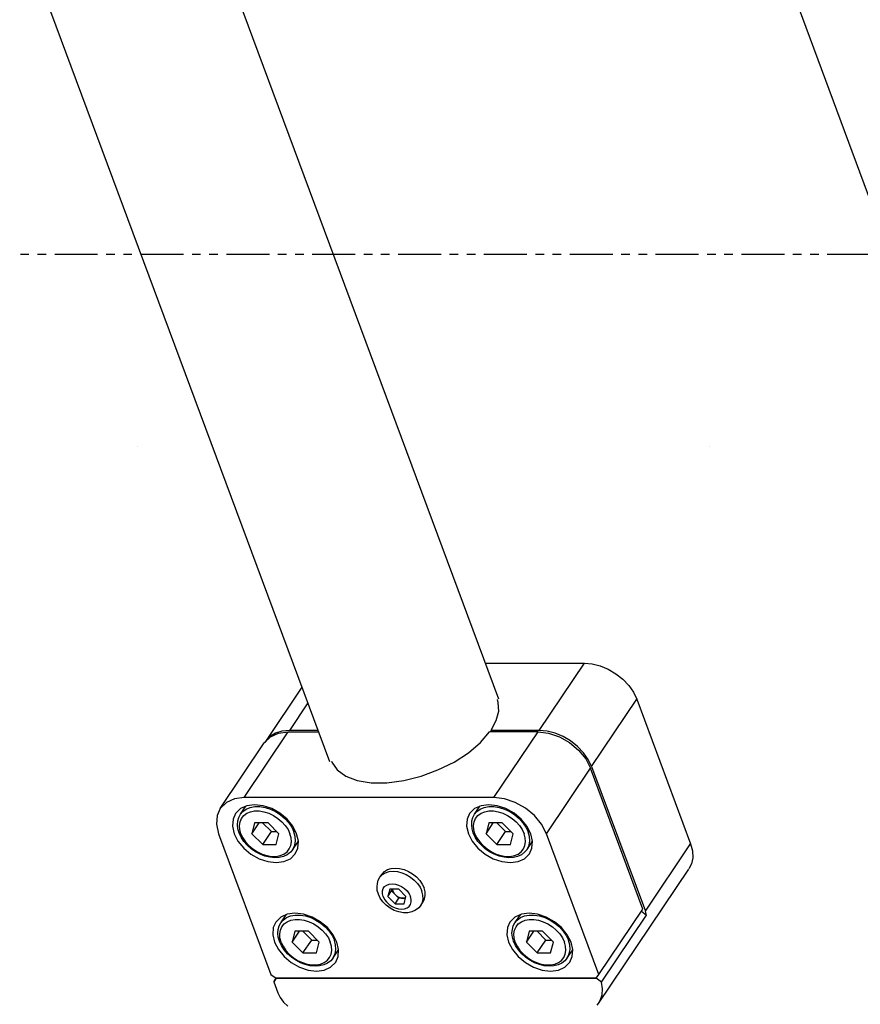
# Model space of a CAD drawing. Header units: millimetres. Extents: x 0 to 7560, y 0 to 5346.
# Tile 127 of 242: x 4346 to 4439, y 2112 to 2222. Entities that reach past the tile are written whole.
import ezdxf

# ---------------------------------------------------------------- set-up
doc = ezdxf.new("R2010")
doc.units = ezdxf.units.MM
doc.linetypes.add('PHANTOM2', pattern=[31.75, 15.875, -3.175, 3.175, -3.175, 3.175, -3.175])
for name, color, linetype in [('CSH-ST-M4-20_PBL186', 7, 'Continuous'), ('CSH-ST-M4-20_PBL187', 7, 'Continuous'), ('CSH-ST-M4-20_PBL188', 7, 'Continuous'), ('CSH-ST-M4-20_PBL189', 7, 'Continuous'), ('M2301901_PBL199', 7, 'Continuous'), ('M2302501_PBL184', 7, 'Continuous'), ('M2310102_PBL238', 7, 'Continuous'), ('M2310102_PBL256', 7, 'Continuous'), ('MISUMI_FCBBS3-5-25_PBL201', 7, 'Continuous')]:
    doc.layers.add(name, color=color, linetype=linetype)

# ---------------------------------------------------------------- blocks, each defined once
blk = doc.blocks.new('A$C86968656')
at = {"layer": 'CSH-ST-M4-20_PBL186', "color": 7}
for p, q in [((-117.69, 115.8), (-117.09, 116.69)), ((-118.02, 114.64), (-117.98, 115.06)), ((-117.98, 115.06), (-117.87, 115.45)), ((-117.87, 115.45), (-117.69, 115.8)), ((-116.12, 114.85), (-116.42, 113.64)), ((-116.42, 113.64), (-115.61, 114.85)), ((-114.62, 114.85), (-116.12, 114.85)), ((-115.23, 114.85), (-114.26, 113.87)), ((-113.42, 113.64), (-114.62, 114.85)), ((-117.97, 114.19), (-118.02, 114.64)), ((-117.84, 113.73), (-117.97, 114.19)), ((-117.62, 113.25), (-117.84, 113.73)), ((-115.23, 112.44), (-114.26, 113.87)), ((-114.26, 113.87), (-113.65, 113.87)), ((-117.31, 112.79), (-117.62, 113.25)), ((-116.94, 112.36), (-117.31, 112.79)), ((-116.42, 113.64), (-115.23, 112.44)), ((-113.73, 112.44), (-113.42, 113.64)), ((-111.88, 111.9), (-111.27, 112.8)), ((-116.51, 111.97), (-116.94, 112.36)), ((-116.03, 111.63), (-116.51, 111.97)), ((-115.51, 111.36), (-116.03, 111.63)), ((-115.23, 112.44), (-113.73, 112.44)), ((-112.15, 111.58), (-112.5, 111.32)), ((-111.88, 111.9), (-112.15, 111.58)), ((-114.97, 111.15), (-115.51, 111.36)), ((-114.43, 111.02), (-114.97, 111.15)), ((-113.89, 110.97), (-114.43, 111.02)), ((-113.38, 111.01), (-113.89, 110.97)), ((-112.91, 111.12), (-113.38, 111.01)), ((-112.5, 111.32), (-112.91, 111.12))]:
    blk.add_line(p, q, dxfattribs=at)
at = {"layer": 'CSH-ST-M4-20_PBL186', "color": 2}
for p, q in [((-117.69, 115.8), (-117.44, 116.09)), ((-117.44, 116.09), (-117.07, 116.36)), ((-117.32, 115.66), (-116.98, 115.9)), ((-117.07, 116.36), (-116.62, 116.55)), ((-116.98, 115.9), (-116.57, 116.07)), ((-116.62, 116.55), (-116.1, 116.65)), ((-116.57, 116.07), (-116.11, 116.16)), ((-116.11, 116.16), (-115.61, 116.16)), ((-116.1, 116.65), (-115.54, 116.65)), ((-115.61, 116.16), (-115.08, 116.07)), ((-115.54, 116.65), (-114.96, 116.55)), ((-115.08, 116.07), (-114.55, 115.9)), ((-114.96, 116.55), (-114.37, 116.36)), ((-114.55, 115.9), (-114.03, 115.66)), ((-114.37, 116.36), (-113.79, 116.09)), ((-113.79, 116.09), (-113.25, 115.74)), ((-117.81, 114.55), (-117.74, 114.97)), ((-117.74, 114.97), (-117.57, 115.34)), ((-117.57, 115.34), (-117.32, 115.66)), ((-114.03, 115.66), (-113.54, 115.34)), ((-113.54, 115.34), (-113.1, 114.97)), ((-113.25, 115.74), (-112.76, 115.33)), ((-113.1, 114.97), (-112.72, 114.55)), ((-112.76, 115.33), (-112.33, 114.87)), ((-112.33, 114.87), (-112, 114.37)), ((-117.78, 114.11), (-117.81, 114.55)), ((-117.65, 113.64), (-117.78, 114.11)), ((-112.72, 114.55), (-112.41, 114.11)), ((-112.41, 114.11), (-112.2, 113.64)), ((-112, 114.37), (-111.75, 113.85)), ((-111.61, 113.33), (-111.75, 113.85)), ((-117.65, 113.64), (-117.43, 113.18)), ((-117.43, 113.18), (-117.13, 112.73)), ((-117.13, 112.73), (-116.75, 112.31)), ((-112.07, 113.18), (-112.2, 113.64)), ((-112.11, 112.31), (-112.04, 112.73)), ((-112.04, 112.73), (-112.07, 113.18)), ((-111.66, 112.37), (-111.58, 112.84)), ((-111.58, 112.84), (-111.61, 113.33)), ((-116.75, 112.31), (-116.31, 111.94)), ((-116.31, 111.94), (-115.82, 111.62)), ((-115.82, 111.62), (-115.3, 111.38)), ((-112.87, 111.38), (-112.53, 111.62)), ((-112.53, 111.62), (-112.27, 111.94)), ((-112.27, 111.94), (-112.11, 112.31)), ((-111.88, 111.9), (-111.84, 111.96)), ((-111.84, 111.96), (-111.66, 112.37)), ((-115.3, 111.38), (-114.77, 111.21)), ((-114.77, 111.21), (-114.24, 111.12)), ((-114.24, 111.12), (-113.74, 111.12)), ((-113.74, 111.12), (-113.27, 111.21)), ((-113.27, 111.21), (-112.87, 111.38))]:
    blk.add_line(p, q, dxfattribs=at)
at = {"layer": 'CSH-ST-M4-20_PBL187', "color": 7}
for p, q in [((-91.71, 115.8), (-91.11, 116.69)), ((-92.04, 114.64), (-92, 115.06)), ((-92, 115.06), (-91.89, 115.45)), ((-91.89, 115.45), (-91.71, 115.8)), ((-90.14, 114.85), (-90.44, 113.64)), ((-90.44, 113.64), (-89.63, 114.85)), ((-88.64, 114.85), (-90.14, 114.85)), ((-89.25, 114.85), (-88.28, 113.87)), ((-87.44, 113.64), (-88.64, 114.85)), ((-91.99, 114.19), (-92.04, 114.64)), ((-91.86, 113.73), (-91.99, 114.19)), ((-91.64, 113.25), (-91.86, 113.73)), ((-89.25, 112.44), (-88.28, 113.87)), ((-88.28, 113.87), (-87.67, 113.87)), ((-91.33, 112.79), (-91.64, 113.25)), ((-90.96, 112.36), (-91.33, 112.79)), ((-90.44, 113.64), (-89.25, 112.44)), ((-87.75, 112.44), (-87.44, 113.64)), ((-85.9, 111.9), (-85.29, 112.8)), ((-90.53, 111.97), (-90.96, 112.36)), ((-90.05, 111.63), (-90.53, 111.97)), ((-89.53, 111.36), (-90.05, 111.63)), ((-89.25, 112.44), (-87.75, 112.44)), ((-86.17, 111.58), (-86.52, 111.32)), ((-85.9, 111.9), (-86.17, 111.58)), ((-88.99, 111.15), (-89.53, 111.36)), ((-88.45, 111.02), (-88.99, 111.15)), ((-87.91, 110.97), (-88.45, 111.02)), ((-87.4, 111.01), (-87.91, 110.97)), ((-86.93, 111.12), (-87.4, 111.01)), ((-86.52, 111.32), (-86.93, 111.12))]:
    blk.add_line(p, q, dxfattribs=at)
at = {"layer": 'CSH-ST-M4-20_PBL187', "color": 2}
for p, q in [((-91.71, 115.8), (-91.46, 116.09)), ((-91.46, 116.09), (-91.09, 116.36)), ((-91.34, 115.66), (-91, 115.9)), ((-91.09, 116.36), (-90.64, 116.55)), ((-91, 115.9), (-90.59, 116.07)), ((-90.64, 116.55), (-90.12, 116.65)), ((-90.59, 116.07), (-90.13, 116.16)), ((-90.13, 116.16), (-89.63, 116.16)), ((-90.12, 116.65), (-89.56, 116.65)), ((-89.63, 116.16), (-89.1, 116.07)), ((-89.56, 116.65), (-88.98, 116.55)), ((-89.1, 116.07), (-88.57, 115.9)), ((-88.98, 116.55), (-88.39, 116.36)), ((-88.57, 115.9), (-88.05, 115.66)), ((-88.39, 116.36), (-87.81, 116.09)), ((-87.81, 116.09), (-87.27, 115.74)), ((-91.83, 114.55), (-91.76, 114.97)), ((-91.76, 114.97), (-91.59, 115.34)), ((-91.59, 115.34), (-91.34, 115.66)), ((-88.05, 115.66), (-87.56, 115.34)), ((-87.56, 115.34), (-87.12, 114.97)), ((-87.27, 115.74), (-86.77, 115.33)), ((-87.12, 114.97), (-86.74, 114.55)), ((-86.77, 115.33), (-86.35, 114.87)), ((-86.35, 114.87), (-86.01, 114.37)), ((-91.8, 114.11), (-91.83, 114.55)), ((-91.67, 113.64), (-91.8, 114.11)), ((-86.74, 114.55), (-86.43, 114.11)), ((-86.43, 114.11), (-86.21, 113.64)), ((-86.01, 114.37), (-85.77, 113.85)), ((-85.63, 113.33), (-85.77, 113.85)), ((-91.67, 113.64), (-91.45, 113.18)), ((-91.45, 113.18), (-91.15, 112.73)), ((-91.15, 112.73), (-90.77, 112.31)), ((-86.09, 113.18), (-86.21, 113.64)), ((-86.13, 112.31), (-86.06, 112.73)), ((-86.06, 112.73), (-86.09, 113.18)), ((-85.68, 112.37), (-85.6, 112.84)), ((-85.6, 112.84), (-85.63, 113.33)), ((-90.77, 112.31), (-90.33, 111.94)), ((-90.33, 111.94), (-89.84, 111.62)), ((-89.84, 111.62), (-89.32, 111.38)), ((-86.89, 111.38), (-86.55, 111.62)), ((-86.55, 111.62), (-86.29, 111.94)), ((-86.29, 111.94), (-86.13, 112.31)), ((-85.9, 111.9), (-85.86, 111.96)), ((-85.86, 111.96), (-85.68, 112.37)), ((-89.32, 111.38), (-88.79, 111.21)), ((-88.79, 111.21), (-88.26, 111.12)), ((-88.26, 111.12), (-87.76, 111.12)), ((-87.76, 111.12), (-87.29, 111.21)), ((-87.29, 111.21), (-86.89, 111.38))]:
    blk.add_line(p, q, dxfattribs=at)
at = {"layer": 'CSH-ST-M4-20_PBL188', "color": 7}
for p, q in [((-122.16, 127.84), (-121.57, 128.73)), ((-122.49, 126.67), (-122.46, 127.1)), ((-122.46, 127.1), (-122.35, 127.49)), ((-122.35, 127.49), (-122.16, 127.84)), ((-120.6, 126.88), (-120.9, 125.68)), ((-120.9, 125.68), (-120.09, 126.88)), ((-119.1, 126.88), (-120.6, 126.88)), ((-119.71, 126.88), (-118.74, 125.91)), ((-117.9, 125.68), (-119.1, 126.88)), ((-122.44, 126.22), (-122.49, 126.67)), ((-122.31, 125.77), (-122.44, 126.22)), ((-122.09, 125.29), (-122.31, 125.77)), ((-119.7, 124.48), (-118.74, 125.91)), ((-118.74, 125.91), (-118.13, 125.91)), ((-121.79, 124.83), (-122.09, 125.29)), ((-121.42, 124.4), (-121.79, 124.83)), ((-120.9, 125.68), (-119.7, 124.48)), ((-118.2, 124.48), (-117.9, 125.68)), ((-116.35, 123.93), (-115.74, 124.84)), ((-120.98, 124.01), (-121.42, 124.4)), ((-120.5, 123.67), (-120.98, 124.01)), ((-119.99, 123.4), (-120.5, 123.67)), ((-119.7, 124.48), (-118.2, 124.48)), ((-116.63, 123.61), (-116.97, 123.35)), ((-116.35, 123.93), (-116.63, 123.61)), ((-119.45, 123.19), (-119.99, 123.4)), ((-118.9, 123.06), (-119.45, 123.19)), ((-118.37, 123.01), (-118.9, 123.06)), ((-117.86, 123.04), (-118.37, 123.01)), ((-117.39, 123.16), (-117.86, 123.04)), ((-116.97, 123.35), (-117.39, 123.16))]:
    blk.add_line(p, q, dxfattribs=at)
at = {"layer": 'CSH-ST-M4-20_PBL188', "color": 2}
for p, q in [((-122.16, 127.84), (-121.92, 128.13)), ((-121.92, 128.13), (-121.54, 128.4)), ((-121.79, 127.7), (-121.46, 127.94)), ((-121.54, 128.4), (-121.09, 128.59)), ((-121.46, 127.94), (-121.05, 128.11)), ((-121.09, 128.59), (-120.58, 128.68)), ((-121.05, 128.11), (-120.59, 128.2)), ((-120.59, 128.2), (-120.08, 128.2)), ((-120.58, 128.68), (-120.02, 128.68)), ((-120.08, 128.2), (-119.56, 128.11)), ((-120.02, 128.68), (-119.43, 128.59)), ((-119.56, 128.11), (-119.02, 127.94)), ((-119.43, 128.59), (-118.84, 128.4)), ((-119.02, 127.94), (-118.5, 127.7)), ((-118.84, 128.4), (-118.26, 128.13)), ((-118.26, 128.13), (-117.72, 127.78)), ((-122.28, 126.59), (-122.21, 127.01)), ((-122.21, 127.01), (-122.05, 127.38)), ((-122.05, 127.38), (-121.79, 127.7)), ((-118.5, 127.7), (-118.02, 127.38)), ((-118.02, 127.38), (-117.57, 127.01)), ((-117.72, 127.78), (-117.23, 127.37)), ((-117.57, 127.01), (-117.19, 126.59)), ((-117.23, 127.37), (-116.81, 126.9)), ((-116.81, 126.9), (-116.47, 126.4)), ((-122.25, 126.14), (-122.28, 126.59)), ((-122.13, 125.68), (-122.25, 126.14)), ((-117.19, 126.59), (-116.89, 126.14)), ((-116.89, 126.14), (-116.67, 125.68)), ((-116.47, 126.4), (-116.23, 125.89)), ((-116.09, 125.37), (-116.23, 125.89)), ((-122.13, 125.68), (-121.91, 125.21)), ((-121.91, 125.21), (-121.6, 124.77)), ((-121.6, 124.77), (-121.22, 124.35)), ((-116.54, 125.21), (-116.67, 125.68)), ((-116.58, 124.35), (-116.51, 124.77)), ((-116.51, 124.77), (-116.54, 125.21)), ((-116.13, 124.41), (-116.05, 124.87)), ((-116.05, 124.87), (-116.09, 125.37)), ((-121.22, 124.35), (-120.78, 123.98)), ((-120.78, 123.98), (-120.29, 123.66)), ((-120.29, 123.66), (-119.77, 123.42)), ((-117.34, 123.42), (-117, 123.66)), ((-117, 123.66), (-116.75, 123.98)), ((-116.75, 123.98), (-116.58, 124.35)), ((-116.35, 123.93), (-116.31, 124)), ((-116.31, 124), (-116.13, 124.41)), ((-119.77, 123.42), (-119.24, 123.25)), ((-119.24, 123.25), (-118.71, 123.16)), ((-118.71, 123.16), (-118.21, 123.16)), ((-118.21, 123.16), (-117.75, 123.25)), ((-117.75, 123.25), (-117.34, 123.42))]:
    blk.add_line(p, q, dxfattribs=at)
at = {"layer": 'CSH-ST-M4-20_PBL189', "color": 7}
for p, q in [((-96.18, 127.84), (-95.59, 128.73)), ((-96.51, 126.67), (-96.48, 127.1)), ((-96.48, 127.1), (-96.37, 127.49)), ((-96.37, 127.49), (-96.18, 127.84)), ((-94.61, 126.88), (-94.92, 125.68)), ((-94.92, 125.68), (-94.11, 126.88)), ((-93.11, 126.88), (-94.61, 126.88)), ((-93.73, 126.88), (-92.76, 125.91)), ((-91.92, 125.68), (-93.11, 126.88)), ((-96.46, 126.22), (-96.51, 126.67)), ((-96.33, 125.77), (-96.46, 126.22)), ((-96.11, 125.29), (-96.33, 125.77)), ((-93.72, 124.48), (-92.76, 125.91)), ((-92.76, 125.91), (-92.14, 125.91)), ((-95.81, 124.83), (-96.11, 125.29)), ((-95.44, 124.4), (-95.81, 124.83)), ((-94.92, 125.68), (-93.72, 124.48)), ((-92.22, 124.48), (-91.92, 125.68)), ((-90.37, 123.93), (-89.76, 124.84)), ((-95, 124.01), (-95.44, 124.4)), ((-94.52, 123.67), (-95, 124.01)), ((-94.01, 123.4), (-94.52, 123.67)), ((-93.72, 124.48), (-92.22, 124.48)), ((-90.64, 123.61), (-90.99, 123.35)), ((-90.37, 123.93), (-90.64, 123.61)), ((-93.47, 123.19), (-94.01, 123.4)), ((-92.92, 123.06), (-93.47, 123.19)), ((-92.39, 123.01), (-92.92, 123.06)), ((-91.88, 123.04), (-92.39, 123.01)), ((-91.41, 123.16), (-91.88, 123.04)), ((-90.99, 123.35), (-91.41, 123.16))]:
    blk.add_line(p, q, dxfattribs=at)
at = {"layer": 'CSH-ST-M4-20_PBL189', "color": 2}
for p, q in [((-96.18, 127.84), (-95.94, 128.13)), ((-95.94, 128.13), (-95.56, 128.4)), ((-95.81, 127.7), (-95.47, 127.94)), ((-95.56, 128.4), (-95.11, 128.59)), ((-95.47, 127.94), (-95.07, 128.11)), ((-95.11, 128.59), (-94.6, 128.68)), ((-95.07, 128.11), (-94.6, 128.2)), ((-94.6, 128.68), (-94.04, 128.68)), ((-94.6, 128.2), (-94.1, 128.2)), ((-94.1, 128.2), (-93.57, 128.11)), ((-94.04, 128.68), (-93.45, 128.59)), ((-93.57, 128.11), (-93.04, 127.94)), ((-93.45, 128.59), (-92.86, 128.4)), ((-93.04, 127.94), (-92.52, 127.7)), ((-92.86, 128.4), (-92.28, 128.13)), ((-92.28, 128.13), (-91.74, 127.78)), ((-96.3, 126.59), (-96.23, 127.01)), ((-96.23, 127.01), (-96.07, 127.38)), ((-96.07, 127.38), (-95.81, 127.7)), ((-92.52, 127.7), (-92.03, 127.38)), ((-92.03, 127.38), (-91.59, 127.01)), ((-91.74, 127.78), (-91.25, 127.37)), ((-91.59, 127.01), (-91.21, 126.59)), ((-91.25, 127.37), (-90.83, 126.9)), ((-90.83, 126.9), (-90.49, 126.4)), ((-96.27, 126.14), (-96.3, 126.59)), ((-96.15, 125.68), (-96.27, 126.14)), ((-91.21, 126.59), (-90.91, 126.14)), ((-90.91, 126.14), (-90.69, 125.68)), ((-90.49, 126.4), (-90.25, 125.89)), ((-90.11, 125.37), (-90.25, 125.89)), ((-96.15, 125.68), (-95.93, 125.21)), ((-95.93, 125.21), (-95.62, 124.77)), ((-95.62, 124.77), (-95.24, 124.35)), ((-90.56, 125.21), (-90.69, 125.68)), ((-90.6, 124.35), (-90.53, 124.77)), ((-90.53, 124.77), (-90.56, 125.21)), ((-90.15, 124.41), (-90.07, 124.87)), ((-90.07, 124.87), (-90.11, 125.37)), ((-95.24, 124.35), (-94.8, 123.98)), ((-94.8, 123.98), (-94.31, 123.66)), ((-94.31, 123.66), (-93.79, 123.42)), ((-91.36, 123.42), (-91.02, 123.66)), ((-91.02, 123.66), (-90.77, 123.98)), ((-90.77, 123.98), (-90.6, 124.35)), ((-90.37, 123.93), (-90.33, 124)), ((-90.33, 124), (-90.15, 124.41)), ((-93.79, 123.42), (-93.26, 123.25)), ((-93.26, 123.25), (-92.73, 123.16)), ((-92.73, 123.16), (-92.23, 123.16)), ((-92.23, 123.16), (-91.77, 123.25)), ((-91.77, 123.25), (-91.36, 123.42))]:
    blk.add_line(p, q, dxfattribs=at)
at = {"layer": 'M2301901_PBL199', "color": 2}
for p, q in [((-121.76, 129.69), (-116.86, 136.97)), ((-94.04, 129.69), (-89.15, 136.97)), ((-88.22, 125.68), (-83.33, 132.96))]:
    blk.add_line(p, q, dxfattribs=at)
at = {"layer": 'M2301901_PBL199', "color": 7}
for p, q in [((-118.83, 136.43), (-117.93, 136.83)), ((-117.93, 136.83), (-116.86, 136.97)), ((-116.86, 136.97), (-113.49, 136.97)), ((-95.55, 135.79), (-94.52, 136.97)), ((-89.15, 136.97), (-94.52, 136.97)), ((-89.15, 136.97), (-87.98, 136.83)), ((-87.98, 136.83), (-86.78, 136.43)), ((-124.41, 128.47), (-119.52, 135.75)), ((-119.52, 135.75), (-118.83, 136.43)), ((-96.88, 134.66), (-95.55, 135.79)), ((-86.78, 136.43), (-85.65, 135.8)), ((-85.65, 135.8), (-84.65, 134.96)), ((-98.47, 133.63), (-96.88, 134.66)), ((-84.65, 134.96), (-83.86, 134)), ((-112.07, 133.74), (-112.03, 133.63)), ((-112.03, 133.63), (-111.43, 132.75)), ((-100.25, 132.75), (-98.47, 133.63)), ((-83.86, 134), (-83.33, 132.96)), ((-111.43, 132.75), (-110.47, 132.05)), ((-102.13, 132.06), (-100.25, 132.75)), ((-77.51, 117.31), (-83.33, 132.96)), ((-110.47, 132.05), (-109.2, 131.58)), ((-109.2, 131.58), (-107.66, 131.33)), ((-107.66, 131.33), (-105.92, 131.33)), ((-105.92, 131.33), (-104.05, 131.58)), ((-104.05, 131.58), (-102.13, 132.06)), ((-123.72, 129.15), (-124.41, 128.47)), ((-122.83, 129.55), (-123.72, 129.15)), ((-121.76, 129.69), (-122.83, 129.55)), ((-94.04, 129.69), (-121.76, 129.69)), ((-92.87, 129.55), (-94.04, 129.69)), ((-91.68, 129.15), (-92.87, 129.55)), ((-90.54, 128.52), (-91.68, 129.15)), ((-124.41, 128.47), (-124.76, 127.69)), ((-122.72, 127.91), (-122.99, 127.28)), ((-122.16, 128.46), (-122.72, 127.91)), ((-121.45, 128.78), (-122.16, 128.46)), ((-120.59, 128.89), (-121.45, 128.78)), ((-119.65, 128.78), (-120.59, 128.89)), ((-118.7, 128.46), (-119.65, 128.78)), ((-117.79, 127.95), (-118.7, 128.46)), ((-116.99, 127.28), (-117.79, 127.95)), ((-96.74, 127.91), (-97.01, 127.28)), ((-96.18, 128.46), (-96.74, 127.91)), ((-95.47, 128.78), (-96.18, 128.46)), ((-94.61, 128.89), (-95.47, 128.78)), ((-93.67, 128.78), (-94.61, 128.89)), ((-92.72, 128.46), (-93.67, 128.78)), ((-91.81, 127.95), (-92.72, 128.46)), ((-91.01, 127.28), (-91.81, 127.95)), ((-89.55, 127.69), (-90.54, 128.52)), ((-124.76, 127.69), (-124.83, 126.72)), ((-122.99, 127.28), (-123.05, 126.51)), ((-116.36, 126.51), (-116.99, 127.28)), ((-97.01, 127.28), (-97.07, 126.51)), ((-90.38, 126.51), (-91.01, 127.28)), ((-88.75, 126.72), (-89.55, 127.69)), ((-124.83, 126.72), (-124.59, 125.68)), ((-123.05, 126.51), (-122.86, 125.68)), ((-115.93, 125.68), (-116.36, 126.51)), ((-97.07, 126.51), (-96.88, 125.68)), ((-89.95, 125.68), (-90.38, 126.51)), ((-88.22, 125.68), (-88.75, 126.72)), ((-124.59, 125.68), (-118.78, 110.03)), ((-122.86, 125.68), (-122.44, 124.85)), ((-122.44, 124.85), (-121.8, 124.07)), ((-115.74, 124.85), (-115.93, 125.68)), ((-115.8, 124.07), (-115.74, 124.85)), ((-96.88, 125.68), (-96.45, 124.85)), ((-96.45, 124.85), (-95.82, 124.07)), ((-89.76, 124.85), (-89.95, 125.68)), ((-89.82, 124.07), (-89.76, 124.85)), ((-82.4, 110.03), (-88.22, 125.68)), ((-121.8, 124.07), (-121, 123.41)), ((-116.08, 123.45), (-115.8, 124.07)), ((-95.82, 124.07), (-95.02, 123.41)), ((-90.1, 123.45), (-89.82, 124.07)), ((-121, 123.41), (-120.1, 122.9)), ((-120.1, 122.9), (-119.14, 122.58)), ((-119.14, 122.58), (-118.2, 122.47)), ((-118.2, 122.47), (-117.35, 122.58)), ((-117.35, 122.58), (-116.63, 122.9)), ((-116.63, 122.9), (-116.08, 123.45)), ((-95.02, 123.41), (-94.12, 122.9)), ((-94.12, 122.9), (-93.16, 122.58)), ((-93.16, 122.58), (-92.22, 122.47)), ((-92.22, 122.47), (-91.37, 122.58)), ((-91.37, 122.58), (-90.65, 122.9)), ((-90.65, 122.9), (-90.1, 123.45)), ((-82.4, 110.03), (-77.51, 117.31)), ((-118.24, 115.87), (-118.52, 115.25)), ((-117.69, 116.42), (-118.24, 115.87)), ((-116.97, 116.74), (-117.69, 116.42)), ((-116.12, 116.85), (-116.97, 116.74)), ((-115.18, 116.74), (-116.12, 116.85)), ((-114.22, 116.42), (-115.18, 116.74)), ((-113.32, 115.91), (-114.22, 116.42)), ((-112.52, 115.25), (-113.32, 115.91)), ((-92.26, 115.87), (-92.54, 115.25)), ((-91.71, 116.42), (-92.26, 115.87)), ((-90.99, 116.74), (-91.71, 116.42)), ((-90.14, 116.85), (-90.99, 116.74)), ((-89.2, 116.74), (-90.14, 116.85)), ((-88.24, 116.42), (-89.2, 116.74)), ((-87.34, 115.91), (-88.24, 116.42)), ((-86.54, 115.25), (-87.34, 115.91)), ((-118.52, 115.25), (-118.58, 114.47)), ((-111.89, 114.47), (-112.52, 115.25)), ((-92.54, 115.25), (-92.6, 114.47)), ((-85.91, 114.47), (-86.54, 115.25)), ((-118.58, 114.47), (-118.39, 113.64)), ((-111.46, 113.64), (-111.89, 114.47)), ((-92.6, 114.47), (-92.41, 113.64)), ((-85.48, 113.64), (-85.91, 114.47)), ((-118.39, 113.64), (-117.96, 112.81)), ((-117.96, 112.81), (-117.33, 112.04)), ((-111.27, 112.81), (-111.46, 113.64)), ((-111.33, 112.04), (-111.27, 112.81)), ((-92.41, 113.64), (-91.98, 112.81)), ((-91.98, 112.81), (-91.35, 112.04)), ((-85.29, 112.81), (-85.48, 113.64)), ((-85.35, 112.04), (-85.29, 112.81)), ((-117.33, 112.04), (-116.53, 111.37)), ((-111.6, 111.41), (-111.33, 112.04)), ((-91.35, 112.04), (-90.55, 111.37)), ((-85.62, 111.41), (-85.35, 112.04)), ((-116.53, 111.37), (-115.62, 110.86)), ((-115.62, 110.86), (-114.67, 110.54)), ((-114.67, 110.54), (-113.73, 110.43)), ((-113.73, 110.43), (-112.87, 110.54)), ((-112.87, 110.54), (-112.16, 110.86)), ((-112.16, 110.86), (-111.6, 111.41)), ((-90.55, 111.37), (-89.64, 110.86)), ((-89.64, 110.86), (-88.69, 110.54)), ((-88.69, 110.54), (-87.75, 110.43)), ((-87.75, 110.43), (-86.89, 110.54)), ((-86.89, 110.54), (-86.18, 110.86)), ((-86.18, 110.86), (-85.62, 111.41)), ((-118.78, 110.03), (-118.19, 109.63)), ((-118.19, 109.63), (-82.69, 109.63)), ((-82.69, 109.63), (-82.4, 110.03))]:
    blk.add_line(p, q, dxfattribs=at)
at = {"layer": 'M2302501_PBL184', "color": 7}
for p, q in [((-94.99, 144.61), (-84.01, 144.61)), ((-84.01, 144.61), (-83.14, 144.53)), ((-83.14, 144.53), (-82.24, 144.3)), ((-82.24, 144.3), (-81.35, 143.93)), ((-81.35, 143.93), (-80.51, 143.43)), ((-80.51, 143.43), (-79.75, 142.82)), ((-79.75, 142.82), (-79.09, 142.13)), ((-79.09, 142.13), (-78.56, 141.38)), ((-115.34, 141.96), (-119.4, 135.93)), ((-78.56, 141.38), (-78.19, 140.6)), ((-93.7, 140.56), (-93.6, 140.23)), ((-93.6, 140.23), (-93.55, 139.26)), ((-78.19, 140.6), (-72.22, 124.55)), ((-93.55, 139.26), (-93.82, 138.22)), ((-93.82, 138.22), (-94.4, 137.15)), ((-118.28, 136.84), (-118.89, 136.47)), ((-117.56, 137.07), (-118.28, 136.84)), ((-116.74, 137.15), (-117.56, 137.07)), ((-113.55, 137.15), (-116.74, 137.15)), ((-89.03, 137.15), (-94.4, 137.15)), ((-94.4, 137.15), (-94.33, 136.97)), ((-88.15, 137.07), (-89.03, 137.15)), ((-87.26, 136.84), (-88.15, 137.07)), ((-86.37, 136.47), (-87.26, 136.84)), ((-119.4, 135.93), (-119.46, 135.81)), ((-118.89, 136.47), (-119.4, 135.93)), ((-85.53, 135.97), (-86.37, 136.47)), ((-84.76, 135.37), (-85.53, 135.97)), ((-84.11, 134.67), (-84.76, 135.37)), ((-83.58, 133.92), (-84.11, 134.67)), ((-83.21, 133.14), (-83.58, 133.92)), ((-83.21, 133.14), (-77.24, 117.09)), ((-72.22, 124.55), (-72.02, 123.76)), ((-72.02, 123.76), (-71.98, 123.01)), ((-71.98, 123.01), (-72.12, 122.32)), ((-82.44, 106.84), (-72.4, 121.75)), ((-72.12, 122.32), (-72.4, 121.76)), ((-77.67, 117.07), (-77.1, 116.64)), ((-77.19, 116.94), (-77.24, 117.09)), ((-82.12, 109.18), (-77.1, 116.64)), ((-77.14, 116.79), (-77.19, 116.94)), ((-77.1, 116.64), (-77.14, 116.79)), ((-118.48, 109.23), (-118.2, 109.64)), ((-118.19, 109.63), (-118.48, 109.23)), ((-82.71, 109.63), (-118.19, 109.63)), ((-82.71, 109.63), (-82.7, 109.64)), ((-82.12, 109.18), (-82.71, 109.63)), ((-118.48, 109.23), (-118.03, 108.02)), ((-82.01, 108.47), (-82.12, 109.18)), ((-82.05, 107.79), (-82.01, 108.47)), ((-118.03, 108.02), (-117.77, 107.49)), ((-117.77, 107.49), (-117.39, 106.98)), ((-82.44, 106.84), (-82.25, 107.17)), ((-82.25, 107.17), (-82.05, 107.79)), ((-117.39, 106.98), (-116.91, 106.52)), ((-82.59, 106.64), (-82.44, 106.84))]:
    blk.add_line(p, q, dxfattribs=at)
at = {"layer": 'M2302501_PBL184', "color": 2}
for p, q in [((-89.03, 137.15), (-84.01, 144.61)), ((-114.69, 140.2), (-116.74, 137.15)), ((-83.21, 133.14), (-78.19, 140.6)), ((-77.24, 117.09), (-72.22, 124.55))]:
    blk.add_line(p, q, dxfattribs=at)
at = {"layer": 'M2310102_PBL238', "color": 7}
for p, q in [((-93.51, 140.63), (-361.9, 862.62)), ((-112.26, 133.67), (-382.25, 859.97))]:
    blk.add_line(p, q, dxfattribs=at)
at = {"layer": 'M2310102_PBL256', "color": 7}
blk.add_line((-299.11, 859.97), (-29.12, 133.67), dxfattribs=at)
at = {"layer": 'MISUMI_FCBBS3-5-25_PBL201', "color": 7}
for p, q in [((-106.45, 121.19), (-106.18, 121.5)), ((-106.18, 121.5), (-105.84, 121.7)), ((-105.84, 121.7), (-105.44, 121.82)), ((-105.44, 121.82), (-104.99, 121.87)), ((-104.99, 121.87), (-104.51, 121.82)), ((-104.51, 121.82), (-104.02, 121.7)), ((-104.02, 121.7), (-103.53, 121.5)), ((-103.53, 121.5), (-103.07, 121.22)), ((-106.97, 120.16), (-106.87, 120.51)), ((-106.87, 120.51), (-106.69, 120.84)), ((-106.69, 120.84), (-106.45, 121.19)), ((-103.07, 121.22), (-102.65, 120.89)), ((-102.65, 120.89), (-102.28, 120.5)), ((-102.28, 120.5), (-101.99, 120.09)), ((-107.01, 119.77), (-106.97, 120.16)), ((-106.98, 119.37), (-107.01, 119.77)), ((-106.86, 118.95), (-106.98, 119.37)), ((-105.61, 119.51), (-105.81, 118.71)), ((-105.81, 118.71), (-105.4, 119.33)), ((-104.61, 119.51), (-105.61, 119.51)), ((-105.4, 119.33), (-105.35, 119.51)), ((-104.6, 118.52), (-105.4, 119.33)), ((-105.3, 119.51), (-105.3, 119.47)), ((-105.3, 119.47), (-105.26, 119.33)), ((-105.26, 119.33), (-105.2, 119.19)), ((-105.2, 119.19), (-105.11, 119.05)), ((-103.81, 118.71), (-104.61, 119.51)), ((-101.99, 120.09), (-101.79, 119.66)), ((-101.67, 119.23), (-101.79, 119.66)), ((-101.66, 118.82), (-101.67, 119.23)), ((-106.65, 118.51), (-106.86, 118.95)), ((-106.36, 118.1), (-106.65, 118.51)), ((-105.99, 117.73), (-106.36, 118.1)), ((-105.81, 118.71), (-105.01, 117.9)), ((-105.11, 119.05), (-105, 118.92)), ((-105.01, 117.9), (-104.6, 118.52)), ((-105, 118.92), (-104.84, 118.79)), ((-104.84, 118.79), (-104.66, 118.68)), ((-104.66, 118.68), (-104.47, 118.59)), ((-103.86, 118.52), (-104.6, 118.52)), ((-104.47, 118.59), (-104.28, 118.54)), ((-104.28, 118.54), (-104.1, 118.52)), ((-104.1, 118.52), (-103.92, 118.54)), ((-104.01, 117.9), (-103.81, 118.71)), ((-103.92, 118.54), (-103.85, 118.57)), ((-102.13, 117.77), (-101.89, 118.13)), ((-101.89, 118.13), (-101.73, 118.43)), ((-101.73, 118.43), (-101.66, 118.82)), ((-105.57, 117.41), (-105.99, 117.73)), ((-105.1, 117.16), (-105.57, 117.41)), ((-104.61, 116.99), (-105.1, 117.16)), ((-105.01, 117.9), (-104.01, 117.9)), ((-104.09, 116.91), (-104.61, 116.99)), ((-103.14, 117.02), (-103.6, 116.91)), ((-102.73, 117.2), (-103.14, 117.02)), ((-102.39, 117.46), (-102.73, 117.2)), ((-102.13, 117.77), (-102.39, 117.46)), ((-103.6, 116.91), (-104.09, 116.91))]:
    blk.add_line(p, q, dxfattribs=at)
at = {"layer": 'MISUMI_FCBBS3-5-25_PBL201', "color": 2}
for p, q in [((-106.42, 121.14), (-106.08, 121.34)), ((-106.08, 121.34), (-105.68, 121.47)), ((-105.68, 121.47), (-105.23, 121.51)), ((-105.23, 121.51), (-104.75, 121.47)), ((-104.75, 121.47), (-104.26, 121.34)), ((-104.26, 121.34), (-103.77, 121.14)), ((-106.69, 120.84), (-106.42, 121.14)), ((-103.77, 121.14), (-103.31, 120.86)), ((-103.31, 120.86), (-102.89, 120.53)), ((-102.89, 120.53), (-102.52, 120.15)), ((-106.41, 119.02), (-106.4, 119.32)), ((-106.4, 119.32), (-106.32, 119.58)), ((-106.32, 119.58), (-106.17, 119.8)), ((-106.17, 119.8), (-105.94, 119.97)), ((-105.94, 119.97), (-105.66, 120.07)), ((-105.66, 120.07), (-105.33, 120.11)), ((-105.33, 120.11), (-104.98, 120.07)), ((-104.98, 120.07), (-104.63, 119.97)), ((-104.63, 119.97), (-104.28, 119.8)), ((-104.28, 119.8), (-103.95, 119.58)), ((-103.95, 119.58), (-103.67, 119.32)), ((-103.67, 119.32), (-103.45, 119.02)), ((-102.52, 120.15), (-102.24, 119.73)), ((-102.24, 119.73), (-102.03, 119.3)), ((-101.92, 118.87), (-102.03, 119.3)), ((-106.33, 118.71), (-106.41, 119.02)), ((-106.33, 118.71), (-106.17, 118.39)), ((-106.17, 118.39), (-105.95, 118.1)), ((-105.95, 118.1), (-105.67, 117.83)), ((-103.45, 119.02), (-103.3, 118.71)), ((-103.22, 118.39), (-103.3, 118.71)), ((-103.3, 117.83), (-103.22, 118.1)), ((-103.22, 118.1), (-103.22, 118.39)), ((-102.13, 117.77), (-101.98, 118.08)), ((-101.98, 118.08), (-101.9, 118.46)), ((-101.9, 118.46), (-101.92, 118.87)), ((-105.67, 117.83), (-105.35, 117.61)), ((-105.35, 117.61), (-105, 117.44)), ((-105, 117.44), (-104.64, 117.34)), ((-104.64, 117.34), (-104.29, 117.3)), ((-104.29, 117.3), (-103.97, 117.34)), ((-103.97, 117.34), (-103.68, 117.44)), ((-103.68, 117.44), (-103.46, 117.61)), ((-103.46, 117.61), (-103.3, 117.83))]:
    blk.add_line(p, q, dxfattribs=at)

msp = doc.modelspace()

# ---------------------------------------------------------------- hatches: boundary and pattern name
at = {"ltscale": 0.3}
h = msp.add_hatch(dxfattribs=at)
h.set_pattern_fill('DOTS', color=6, scale=40)
h.set_pattern_definition([(0, (-10500, 1031.17), (31.75, 63.5), [0, -63.5])])
h.paths.add_polyline_path([(5292.687, 1895.505), (5292.687, 2195.505), (3692.687, 2195.505), (3692.687, 1895.505)])

# ---------------------------------------------------------------- linework, layer by layer
at = {"color": 6, "linetype": 'PHANTOM2', "ltscale": 0.3}
msp.add_lwpolyline([(3692.687, 2195.505), (5292.687, 2195.505), (5292.687, 1895.505), (3692.687, 1895.505)], close=True, dxfattribs=at)

# ---------------------------------------------------------------- block references
at = {"ltscale": 0.3}
msp.add_blockref('A$C86968656', (4492.687, 2005.505), dxfattribs=at)

doc.saveas('drawing.dxf')
